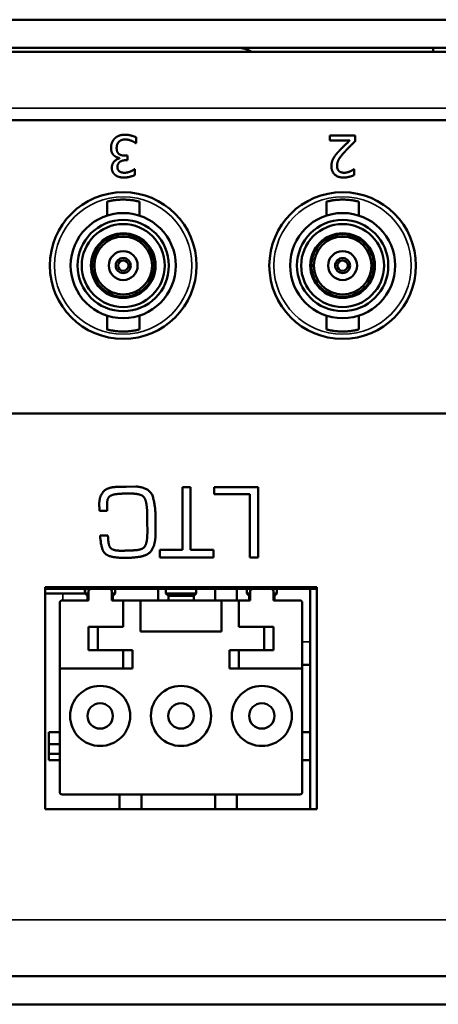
# Model space of a CAD drawing. Header units: inches. Extents: x 1.8 to 36.9, y 5.5 to 26.1.
# Tile 18 of 38: x 25.149 to 25.863, y 5.533 to 7.211. Entities that reach past the tile are written whole.
import ezdxf

# ---------------------------------------------------------------- set-up
doc = ezdxf.new("R2010")
doc.units = ezdxf.units.IN
doc.header["$MEASUREMENT"] = 0
doc.layers.add('Visible (ANSI)', color=7, linetype='Continuous', lineweight=50)
doc.layers.add('Visible Narrow (ANSI)', color=7, linetype='Continuous', lineweight=35)

msp = doc.modelspace()

# ---------------------------------------------------------------- linework, layer by layer
at = {"layer": 'Visible (ANSI)'}
for p, q in [((34.5639, 7.2114), (17.2559, 7.2114)), ((17.2559, 7.1634), (34.5639, 7.1634)), ((17.3109, 7.1564), (34.5089, 7.1564)), ((25.8539, 7.1564), (25.8539, 7.1634)), ((26.1884, 7.0404), (17.3564, 7.0404)), ((25.3465, 7.0012), (25.3472, 7.0012)), ((25.3472, 7.0012), (25.3472, 7.0111)), ((25.6774, 7.0139), (25.6774, 7.0058)), ((25.7206, 7.0139), (25.6774, 7.0139)), ((25.6774, 7.0058), (25.7118, 7.0058)), ((25.7206, 7.004), (25.7206, 7.0139)), ((25.3189, 6.9757), (25.3189, 6.975)), ((25.3329, 6.9798), (25.3289, 6.9798)), ((25.3298, 6.972), (25.3329, 6.972)), ((25.3329, 6.972), (25.3329, 6.9798)), ((25.3452, 6.9567), (25.3447, 6.9567)), ((25.3452, 6.9467), (25.3452, 6.9567)), ((25.7191, 6.9566), (25.7186, 6.9566)), ((25.7191, 6.9466), (25.7191, 6.9566)), ((25.2979, 6.9014), (25.2979, 6.8777)), ((25.353, 6.9014), (25.353, 6.8777)), ((25.6719, 6.9014), (25.6719, 6.8777)), ((25.727, 6.9014), (25.727, 6.8777)), ((25.3254, 6.8476), (25.3254, 6.8456)), ((25.6994, 6.8476), (25.6994, 6.8456)), ((25.2794, 6.819), (25.2777, 6.82)), ((25.3731, 6.82), (25.3714, 6.819)), ((25.6534, 6.819), (25.6517, 6.82)), ((25.7472, 6.82), (25.7455, 6.819)), ((25.2777, 6.7649), (25.2794, 6.7659)), ((25.3731, 6.7649), (25.3714, 6.7659)), ((25.6517, 6.7649), (25.6534, 6.7659)), ((25.7472, 6.7649), (25.7455, 6.7659)), ((25.3254, 6.7393), (25.3254, 6.7373)), ((25.6994, 6.7393), (25.6994, 6.7373)), ((25.2979, 6.7072), (25.2979, 6.6835)), ((25.353, 6.7072), (25.353, 6.6835)), ((25.6719, 6.7072), (25.6719, 6.6835)), ((25.727, 6.7072), (25.727, 6.6835)), ((24.8268, 6.5404), (26.1884, 6.5404)), ((25.3471, 6.4158), (25.3304, 6.4156)), ((25.4402, 6.415), (25.4263, 6.415)), ((25.4263, 6.415), (25.4263, 6.3078)), ((25.4402, 6.3078), (25.4402, 6.415)), ((25.4802, 6.415), (25.4802, 6.4026)), ((25.5555, 6.415), (25.4802, 6.415)), ((25.5555, 6.295), (25.5555, 6.415)), ((25.4802, 6.4026), (25.5412, 6.4026)), ((25.5412, 6.4026), (25.5412, 6.295)), ((25.298, 6.381), (25.298, 6.3878)), ((25.2849, 6.3744), (25.2982, 6.3744)), ((25.3663, 6.363), (25.3663, 6.3568)), ((25.3806, 6.3598), (25.3806, 6.3625)), ((25.3806, 6.355), (25.3806, 6.3598)), ((25.3663, 6.3568), (25.3665, 6.3375)), ((25.3806, 6.3362), (25.3806, 6.355)), ((25.2994, 6.3326), (25.2861, 6.3326)), ((25.3665, 6.3375), (25.3665, 6.3354)), ((25.3878, 6.3078), (25.3878, 6.295)), ((25.4263, 6.3078), (25.3878, 6.3078)), ((25.3878, 6.295), (25.4792, 6.295)), ((25.4792, 6.3078), (25.4402, 6.3078)), ((25.4792, 6.295), (25.4792, 6.3078)), ((25.5412, 6.295), (25.5555, 6.295)), ((25.1922, 6.2444), (25.6556, 6.2444)), ((25.1922, 5.8661), (25.1922, 6.2444)), ((25.6556, 6.2444), (25.6556, 5.8661)), ((25.2704, 6.2414), (25.1922, 6.2414)), ((25.1922, 6.2336), (25.2592, 6.2336)), ((25.2592, 6.2336), (25.2605, 6.2336)), ((25.2605, 6.2336), (25.2605, 6.2414)), ((25.2664, 6.2336), (25.2605, 6.2336)), ((25.2645, 6.2296), (25.2605, 6.2336)), ((25.2664, 6.2296), (25.2645, 6.2296)), ((25.2645, 6.2218), (25.2645, 6.2296)), ((25.2664, 6.2375), (25.2664, 6.2218)), ((25.3019, 6.2414), (25.2704, 6.2414)), ((25.546, 6.2414), (25.3019, 6.2414)), ((25.3058, 6.2218), (25.3058, 6.2375)), ((25.3117, 6.2336), (25.3058, 6.2336)), ((25.3078, 6.2296), (25.3058, 6.2296)), ((25.3078, 6.2296), (25.3117, 6.2336)), ((25.3078, 6.2218), (25.3078, 6.2296)), ((25.3117, 6.2336), (25.3117, 6.2414)), ((25.385, 6.2414), (25.385, 6.2218)), ((25.3983, 6.2336), (25.3983, 6.2414)), ((25.4495, 6.2336), (25.3983, 6.2336)), ((25.4023, 6.2296), (25.3983, 6.2336)), ((25.4456, 6.2296), (25.4023, 6.2296)), ((25.4023, 6.2218), (25.4023, 6.2296)), ((25.4456, 6.2296), (25.4495, 6.2336)), ((25.4456, 6.2218), (25.4456, 6.2296)), ((25.4495, 6.2336), (25.4495, 6.2414)), ((25.4819, 6.2218), (25.4819, 6.2414)), ((25.5189, 6.2414), (25.5189, 6.2218)), ((25.5361, 6.2336), (25.5361, 6.2414)), ((25.542, 6.2336), (25.5361, 6.2336)), ((25.54, 6.2296), (25.5361, 6.2336)), ((25.542, 6.2296), (25.54, 6.2296)), ((25.54, 6.2218), (25.54, 6.2296)), ((25.542, 6.2218), (25.542, 6.2375)), ((25.546, 6.2414), (25.5774, 6.2414)), ((25.6556, 6.2414), (25.5774, 6.2414)), ((25.5814, 6.2375), (25.5814, 6.2218)), ((25.5873, 6.2336), (25.5814, 6.2336)), ((25.5834, 6.2296), (25.5814, 6.2296)), ((25.5834, 6.2296), (25.5873, 6.2336)), ((25.5834, 6.2218), (25.5834, 6.2296)), ((25.5873, 6.2336), (25.5873, 6.2414)), ((25.6443, 5.8661), (25.6443, 6.2414)), ((25.2172, 6.2178), (25.2172, 6.1056)), ((25.2664, 6.2218), (25.2212, 6.2218)), ((25.3255, 6.2218), (25.3058, 6.2218)), ((25.3255, 6.1765), (25.3255, 6.2218)), ((25.355, 6.2218), (25.3255, 6.2218)), ((25.4928, 6.2218), (25.355, 6.2218)), ((25.355, 6.2218), (25.355, 6.1686)), ((25.4928, 6.2218), (25.4928, 6.1686)), ((25.4928, 6.2218), (25.5223, 6.2218)), ((25.5223, 6.2218), (25.542, 6.2218)), ((25.5223, 6.1765), (25.5223, 6.2218)), ((25.5814, 6.2218), (25.6267, 6.2218)), ((25.6306, 6.2178), (25.6306, 6.1056)), ((25.2664, 6.1765), (25.2664, 6.1371)), ((25.2664, 6.1765), (25.3255, 6.1765)), ((25.2822, 6.1371), (25.2822, 6.1765)), ((25.5814, 6.1765), (25.5223, 6.1765)), ((25.5656, 6.1371), (25.5656, 6.1765)), ((25.5814, 6.1765), (25.5814, 6.1371)), ((25.355, 6.1686), (25.4928, 6.1686)), ((25.3255, 6.1371), (25.2664, 6.1371)), ((25.3255, 6.1371), (25.3255, 6.1056)), ((25.3412, 6.1371), (25.3255, 6.1371)), ((25.3412, 6.1056), (25.3412, 6.1371)), ((25.5066, 6.1371), (25.5223, 6.1371)), ((25.5066, 6.1056), (25.5066, 6.1371)), ((25.5223, 6.1371), (25.5814, 6.1371)), ((25.5223, 6.1371), (25.5223, 6.1056)), ((25.6306, 6.112), (25.6443, 6.112)), ((25.2172, 6.1056), (25.3255, 6.1056)), ((25.2172, 6.1056), (25.2172, 5.895)), ((25.3255, 6.1056), (25.3412, 6.1056)), ((25.5223, 6.1056), (25.5066, 6.1056)), ((25.6306, 6.1056), (25.5223, 6.1056)), ((25.6306, 6.1056), (25.6306, 5.895)), ((25.1984, 5.9494), (25.1984, 5.9974)), ((25.1984, 5.9974), (25.2172, 5.9974)), ((25.6443, 5.9974), (25.6306, 5.9974)), ((25.2172, 5.9769), (25.1984, 5.9769)), ((25.2172, 5.9603), (25.1984, 5.9603)), ((25.2172, 5.9494), (25.1984, 5.9494)), ((25.6443, 5.9494), (25.6306, 5.9494)), ((25.2212, 5.8911), (25.6267, 5.8911)), ((25.3192, 5.8661), (25.3192, 5.8911)), ((25.3565, 5.8911), (25.3565, 5.8661)), ((25.4819, 5.8661), (25.4819, 5.8911)), ((25.5189, 5.8911), (25.5189, 5.8661)), ((25.6556, 5.8661), (25.1922, 5.8661)), ((17.2839, 5.5814), (34.5359, 5.5814)), ((17.2839, 5.5334), (34.5359, 5.5334))]:
    msp.add_line(p, q, dxfattribs=at)
for centre, radius in [((25.3254, 6.7924), 0.125), ((25.6994, 6.7924), 0.125), ((25.3254, 6.7924), 0.0896), ((25.6994, 6.7924), 0.0896), ((25.3254, 6.7924), 0.0778), ((25.3254, 6.7924), 0.0707), ((25.6994, 6.7924), 0.0778), ((25.6994, 6.7924), 0.0707), ((25.3254, 6.7924), 0.0551), ((25.6994, 6.7924), 0.0551), ((25.3254, 6.7924), 0.0531), ((25.3254, 6.7924), 0.0492), ((25.6994, 6.7924), 0.0531), ((25.6994, 6.7924), 0.0492), ((25.3254, 6.7924), 0.0246), ((25.6994, 6.7924), 0.0246), ((25.3254, 6.7924), 0.0128), ((25.3254, 6.7924), 0.00886), ((25.6994, 6.7924), 0.0128), ((25.6994, 6.7924), 0.00886), ((25.2861, 6.0249), 0.0512), ((25.4239, 6.0249), 0.0512), ((25.5617, 6.0249), 0.0512), ((25.2861, 6.0249), 0.0217), ((25.4239, 6.0249), 0.0217), ((25.5617, 6.0249), 0.0217)]:
    msp.add_circle(centre, radius, dxfattribs=at)
for centre, radius, start, end in [((25.52, 7.1154), 0.048, 58.6678, 90), ((25.2704, 6.2375), 0.00394, 90, 180), ((25.3019, 6.2375), 0.00394, 0, 90), ((25.546, 6.2375), 0.00394, 90, 180), ((25.5774, 6.2375), 0.00394, 0, 90), ((25.2212, 6.2178), 0.00394, 90, 180), ((25.6267, 6.2178), 0.00394, 0, 90), ((25.2212, 5.895), 0.00394, 180, 270), ((25.6267, 5.895), 0.00394, 270, 0)]:
    msp.add_arc(centre, radius, start, end, dxfattribs=at)
for points in [[(25.3281, 7.0154), (25.3225, 7.0154), (25.3139, 7.0121), (25.3108, 7.0089)], [(25.3472, 7.0111), (25.3437, 7.0128), (25.3333, 7.0154), (25.3281, 7.0154)], [(25.3108, 7.0089), (25.3079, 7.0059), (25.3046, 6.9979), (25.3046, 6.9932)], [(25.3142, 6.9925), (25.3142, 6.9963), (25.3161, 7.0013), (25.318, 7.0034)], [(25.318, 7.0034), (25.3199, 7.0055), (25.3257, 7.0073), (25.3286, 7.0073)], [(25.3286, 7.0073), (25.3336, 7.0073), (25.3435, 7.0033), (25.3465, 7.0012)], [(25.7118, 7.0058), (25.7086, 7.0028), (25.6977, 6.9925), (25.6933, 6.9876)], [(25.7037, 6.9871), (25.7077, 6.9915), (25.7159, 6.9996), (25.7206, 7.004)], [(25.3046, 6.9932), (25.3046, 6.9886), (25.3073, 6.9822), (25.3095, 6.9802)], [(25.3184, 6.9823), (25.3164, 6.9837), (25.3142, 6.9887), (25.3142, 6.9925)], [(25.3289, 6.9798), (25.3257, 6.9798), (25.3203, 6.9809), (25.3184, 6.9823)], [(25.6933, 6.9876), (25.6906, 6.9848), (25.6857, 6.9787), (25.684, 6.9757)], [(25.6899, 6.9622), (25.6899, 6.9678), (25.6957, 6.9783), (25.7037, 6.9871)], [(25.3189, 6.975), (25.3136, 6.9739), (25.306, 6.9651), (25.306, 6.9593)], [(25.3095, 6.9802), (25.3117, 6.9782), (25.3167, 6.9761), (25.3189, 6.9757)], [(25.3155, 6.9603), (25.3155, 6.966), (25.3235, 6.972), (25.3298, 6.972)], [(25.684, 6.9757), (25.6823, 6.9727), (25.6803, 6.9658), (25.6803, 6.9617)], [(25.306, 6.9593), (25.306, 6.955), (25.3092, 6.9486), (25.3122, 6.9464)], [(25.3192, 6.9527), (25.3176, 6.9538), (25.3155, 6.9576), (25.3155, 6.9603)], [(25.3277, 6.9506), (25.3253, 6.9506), (25.321, 6.9515), (25.3192, 6.9527)], [(25.3378, 6.9528), (25.3353, 6.9518), (25.3303, 6.9506), (25.3277, 6.9506)], [(25.3447, 6.9567), (25.3434, 6.9558), (25.34, 6.9537), (25.3378, 6.9528)], [(25.6803, 6.9617), (25.6803, 6.9528), (25.6914, 6.9424), (25.7012, 6.9424)], [(25.6933, 6.9534), (25.6917, 6.9548), (25.6899, 6.9592), (25.6899, 6.9622)], [(25.7019, 6.9506), (25.6993, 6.9506), (25.695, 6.952), (25.6933, 6.9534)], [(25.7118, 6.9528), (25.7095, 6.9518), (25.7044, 6.9506), (25.7019, 6.9506)], [(25.7186, 6.9566), (25.7175, 6.9558), (25.7138, 6.9536), (25.7118, 6.9528)], [(25.3122, 6.9464), (25.3151, 6.9444), (25.3222, 6.9424), (25.327, 6.9424)], [(25.327, 6.9424), (25.3317, 6.9424), (25.3422, 6.9451), (25.3452, 6.9467)], [(25.7012, 6.9424), (25.7059, 6.9424), (25.7162, 6.9452), (25.7191, 6.9466)], [(25.311, 6.415), (25.2969, 6.4139), (25.2845, 6.3985), (25.2845, 6.3854)], [(25.3304, 6.4156), (25.3255, 6.4156), (25.3159, 6.4154), (25.311, 6.415)], [(25.3806, 6.3625), (25.3804, 6.3815), (25.3718, 6.4141), (25.3471, 6.4158)], [(25.298, 6.3878), (25.2983, 6.3963), (25.3071, 6.4024), (25.3151, 6.4031)], [(25.3151, 6.4031), (25.3207, 6.4037), (25.332, 6.4039), (25.3378, 6.4039)], [(25.3378, 6.4039), (25.3396, 6.4039), (25.3435, 6.4037), (25.3455, 6.4035)], [(25.3455, 6.4035), (25.3506, 6.4031), (25.3596, 6.3999), (25.3617, 6.3962)], [(25.3617, 6.3962), (25.3639, 6.3921), (25.3657, 6.3813), (25.3661, 6.3754)], [(25.2845, 6.3854), (25.2845, 6.3839), (25.2847, 6.3811), (25.2847, 6.3797)], [(25.2847, 6.3797), (25.2847, 6.3785), (25.2849, 6.3756), (25.2849, 6.3744)], [(25.2982, 6.3744), (25.2982, 6.376), (25.2982, 6.3794), (25.298, 6.381)], [(25.3661, 6.3754), (25.3663, 6.3722), (25.3663, 6.3659), (25.3663, 6.363)], [(25.2861, 6.3326), (25.2873, 6.3079), (25.3025, 6.2944), (25.3267, 6.2944)], [(25.3208, 6.3065), (25.3059, 6.3065), (25.2994, 6.3191), (25.2994, 6.3326)], [(25.3665, 6.3354), (25.3665, 6.3225), (25.3596, 6.3082), (25.3463, 6.3074)], [(25.35, 6.2956), (25.3685, 6.2976), (25.3806, 6.3191), (25.3806, 6.3362)], [(25.3463, 6.3074), (25.34, 6.3068), (25.3271, 6.3065), (25.3208, 6.3065)], [(25.3267, 6.2944), (25.3295, 6.2944), (25.3355, 6.2944), (25.3383, 6.2945)], [(25.3383, 6.2945), (25.3412, 6.2947), (25.3471, 6.2953), (25.35, 6.2956)]]:
    msp.add_open_spline(points, degree=2, dxfattribs=at)
for points in [[(25.353, 6.9014), (25.353, 6.9014), (25.3529, 6.9014), (25.3527, 6.9015), (25.3525, 6.9015), (25.3522, 6.9016), (25.3519, 6.9017), (25.3515, 6.9018), (25.3511, 6.9019), (25.3505, 6.902), (25.35, 6.9021), (25.3493, 6.9023), (25.3486, 6.9024), (25.3479, 6.9026), (25.3471, 6.9027), (25.3463, 6.9029), (25.3454, 6.9031), (25.3444, 6.9032), (25.3434, 6.9034), (25.3424, 6.9035), (25.3414, 6.9037), (25.3403, 6.9039), (25.3392, 6.904), (25.338, 6.9041), (25.3368, 6.9043), (25.3356, 6.9044), (25.3344, 6.9045), (25.3331, 6.9046), (25.3319, 6.9047), (25.3306, 6.9047), (25.3293, 6.9048), (25.328, 6.9048), (25.3267, 6.9048), (25.3254, 6.9048), (25.3241, 6.9048), (25.3228, 6.9048), (25.3215, 6.9048), (25.3202, 6.9047), (25.319, 6.9047), (25.3177, 6.9046), (25.3165, 6.9045), (25.3152, 6.9044), (25.314, 6.9043), (25.3128, 6.9041), (25.3117, 6.904), (25.3106, 6.9039), (25.3094, 6.9037), (25.3084, 6.9035), (25.3074, 6.9034), (25.3064, 6.9032), (25.3054, 6.9031), (25.3046, 6.9029), (25.3037, 6.9027), (25.3029, 6.9026), (25.3022, 6.9024), (25.3015, 6.9023), (25.3009, 6.9021), (25.3003, 6.902), (25.2998, 6.9019), (25.2993, 6.9018), (25.2989, 6.9017), (25.2986, 6.9016), (25.2983, 6.9015), (25.2981, 6.9015), (25.2979, 6.9014), (25.2979, 6.9014), (25.2979, 6.9014)], [(25.727, 6.9014), (25.727, 6.9014), (25.7269, 6.9014), (25.7267, 6.9015), (25.7265, 6.9015), (25.7263, 6.9016), (25.7259, 6.9017), (25.7255, 6.9018), (25.7251, 6.9019), (25.7245, 6.902), (25.724, 6.9021), (25.7234, 6.9023), (25.7226, 6.9024), (25.7219, 6.9026), (25.7211, 6.9027), (25.7203, 6.9029), (25.7194, 6.9031), (25.7185, 6.9032), (25.7175, 6.9034), (25.7165, 6.9035), (25.7154, 6.9037), (25.7143, 6.9039), (25.7132, 6.904), (25.712, 6.9041), (25.7108, 6.9043), (25.7096, 6.9044), (25.7084, 6.9045), (25.7071, 6.9046), (25.7059, 6.9047), (25.7046, 6.9047), (25.7033, 6.9048), (25.702, 6.9048), (25.7007, 6.9048), (25.6994, 6.9048), (25.6981, 6.9048), (25.6968, 6.9048), (25.6955, 6.9048), (25.6943, 6.9047), (25.693, 6.9047), (25.6917, 6.9046), (25.6905, 6.9045), (25.6892, 6.9044), (25.688, 6.9043), (25.6868, 6.9041), (25.6857, 6.904), (25.6846, 6.9039), (25.6835, 6.9037), (25.6824, 6.9035), (25.6814, 6.9034), (25.6804, 6.9032), (25.6794, 6.9031), (25.6786, 6.9029), (25.6777, 6.9027), (25.6769, 6.9026), (25.6762, 6.9024), (25.6755, 6.9023), (25.6749, 6.9021), (25.6743, 6.902), (25.6738, 6.9019), (25.6733, 6.9018), (25.673, 6.9017), (25.6726, 6.9016), (25.6723, 6.9015), (25.6721, 6.9015), (25.672, 6.9014), (25.6719, 6.9014), (25.6719, 6.9014)], [(25.2979, 6.6835), (25.2979, 6.6835), (25.2979, 6.6834), (25.2981, 6.6834), (25.2983, 6.6834), (25.2986, 6.6833), (25.2989, 6.6832), (25.2993, 6.6831), (25.2998, 6.683), (25.3003, 6.6829), (25.3009, 6.6828), (25.3015, 6.6826), (25.3022, 6.6825), (25.3029, 6.6823), (25.3037, 6.6822), (25.3046, 6.682), (25.3054, 6.6818), (25.3064, 6.6817), (25.3074, 6.6815), (25.3084, 6.6813), (25.3094, 6.6812), (25.3106, 6.681), (25.3117, 6.6809), (25.3128, 6.6807), (25.314, 6.6806), (25.3152, 6.6805), (25.3165, 6.6804), (25.3177, 6.6803), (25.319, 6.6802), (25.3202, 6.6801), (25.3215, 6.6801), (25.3228, 6.6801), (25.3241, 6.68), (25.3254, 6.68), (25.3267, 6.68), (25.328, 6.6801), (25.3293, 6.6801), (25.3306, 6.6801), (25.3319, 6.6802), (25.3331, 6.6803), (25.3344, 6.6804), (25.3356, 6.6805), (25.3368, 6.6806), (25.338, 6.6807), (25.3392, 6.6809), (25.3403, 6.681), (25.3414, 6.6812), (25.3424, 6.6813), (25.3434, 6.6815), (25.3444, 6.6817), (25.3454, 6.6818), (25.3463, 6.682), (25.3471, 6.6822), (25.3479, 6.6823), (25.3486, 6.6825), (25.3493, 6.6826), (25.35, 6.6828), (25.3505, 6.6829), (25.3511, 6.683), (25.3515, 6.6831), (25.3519, 6.6832), (25.3522, 6.6833), (25.3525, 6.6834), (25.3527, 6.6834), (25.3529, 6.6834), (25.353, 6.6835), (25.353, 6.6835)], [(25.6719, 6.6835), (25.6719, 6.6835), (25.672, 6.6834), (25.6721, 6.6834), (25.6723, 6.6834), (25.6726, 6.6833), (25.673, 6.6832), (25.6733, 6.6831), (25.6738, 6.683), (25.6743, 6.6829), (25.6749, 6.6828), (25.6755, 6.6826), (25.6762, 6.6825), (25.6769, 6.6823), (25.6777, 6.6822), (25.6786, 6.682), (25.6794, 6.6818), (25.6804, 6.6817), (25.6814, 6.6815), (25.6824, 6.6813), (25.6835, 6.6812), (25.6846, 6.681), (25.6857, 6.6809), (25.6868, 6.6807), (25.688, 6.6806), (25.6892, 6.6805), (25.6905, 6.6804), (25.6917, 6.6803), (25.693, 6.6802), (25.6943, 6.6801), (25.6955, 6.6801), (25.6968, 6.6801), (25.6981, 6.68), (25.6994, 6.68), (25.7007, 6.68), (25.702, 6.6801), (25.7033, 6.6801), (25.7046, 6.6801), (25.7059, 6.6802), (25.7071, 6.6803), (25.7084, 6.6804), (25.7096, 6.6805), (25.7108, 6.6806), (25.712, 6.6807), (25.7132, 6.6809), (25.7143, 6.681), (25.7154, 6.6812), (25.7165, 6.6813), (25.7175, 6.6815), (25.7185, 6.6817), (25.7194, 6.6818), (25.7203, 6.682), (25.7211, 6.6822), (25.7219, 6.6823), (25.7226, 6.6825), (25.7234, 6.6826), (25.724, 6.6828), (25.7245, 6.6829), (25.7251, 6.683), (25.7255, 6.6831), (25.7259, 6.6832), (25.7263, 6.6833), (25.7265, 6.6834), (25.7267, 6.6834), (25.7269, 6.6834), (25.727, 6.6835), (25.727, 6.6835)]]:
    msp.add_open_spline(points, degree=3, knots=[0, 0, 0, 0, 0.045455, 0.045455, 0.045455, 0.090909, 0.090909, 0.090909, 0.136364, 0.136364, 0.136364, 0.181818, 0.181818, 0.181818, 0.227273, 0.227273, 0.227273, 0.272727, 0.272727, 0.272727, 0.318182, 0.318182, 0.318182, 0.363636, 0.363636, 0.363636, 0.409091, 0.409091, 0.409091, 0.454545, 0.454545, 0.454545, 0.5, 0.5, 0.5, 0.545455, 0.545455, 0.545455, 0.590909, 0.590909, 0.590909, 0.636364, 0.636364, 0.636364, 0.681818, 0.681818, 0.681818, 0.727273, 0.727273, 0.727273, 0.772727, 0.772727, 0.772727, 0.818182, 0.818182, 0.818182, 0.863636, 0.863636, 0.863636, 0.909091, 0.909091, 0.909091, 0.954545, 0.954545, 0.954545, 1, 1, 1, 1], dxfattribs=at)
at = {"layer": 'Visible Narrow (ANSI)'}
for p, q in [((34.5089, 7.0604), (17.3109, 7.0604)), ((25.3155, 6.6678), (25.3354, 6.6678)), ((25.6895, 6.6678), (25.7094, 6.6678)), ((25.2224, 6.2218), (25.2224, 6.2336)), ((25.2592, 6.2336), (25.2592, 6.2414)), ((25.6443, 6.1514), (25.6306, 6.1514)), ((17.3109, 5.6774), (34.5089, 5.6774))]:
    msp.add_line(p, q, dxfattribs=at)
for centre in [(25.3254, 6.7924), (25.6994, 6.7924)]:
    msp.add_circle(centre, 0.1171, dxfattribs=at)

doc.saveas('drawing.dxf')
